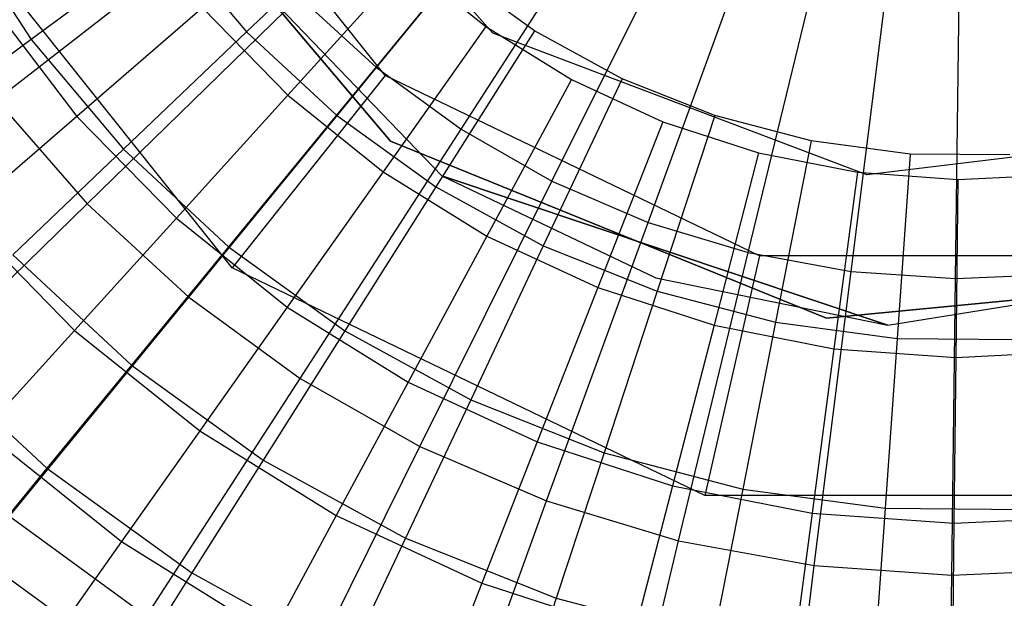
# Model space of a CAD drawing. Extents: x 3 to 49, y 3 to 103.
# Tile 22 of 101: x 25.076 to 26.077, y 24.766 to 25.355. Entities that reach past the tile are written whole.
import ezdxf

# ---------------------------------------------------------------- set-up
doc = ezdxf.new("R2010")
doc.units = 0
doc.header["$LTSCALE"] = 2.54
doc.layers.get('0').update_dxf_attribs({"linetype": 'CONTINUOUS'})

# ---------------------------------------------------------------- blocks, each defined once
blk = doc.blocks.new('HOTEL-MOOD-11782-11790_STL')
at = {"color": 0}
for p, q in [((25.557, 25.3415, 3.568), (25.2872, 25.646, 3.568)), ((25.557, 25.3415, 4.968), (25.2872, 25.646, 4.968)), ((25.557, 25.3415, 3.568), (25.2872, 25.646, 3.568)), ((25.557, 25.3415, 4.968), (25.2872, 25.646, 4.968)), ((25.4475, 25.2983, 3.568), (25.1839, 25.6288, 3.568)), ((25.4475, 25.2983, 3.568), (25.1839, 25.6288, 3.568)), ((25.1439, 25.5969, 63.518), (25.4529, 25.2314, 63.518)), ((25.4529, 25.2314, 3.518), (25.1439, 25.5969, 3.518)), ((25.1439, 25.5969, 63.518), (25.4529, 25.2314, 63.518)), ((25.4529, 25.2314, 3.518), (25.1439, 25.5969, 3.518)), ((25.4385, 25.3063, 135.8172), (25.6359, 25.5474, 135.8902)), ((25.4385, 25.3063, 135.8172), (25.6359, 25.5474, 135.8902)), ((25.1736, 25.5414, 123.6549), (25.5049, 25.1961, 123.6549)), ((25.1736, 25.5414, 62.3549), (25.5049, 25.1961, 62.3549)), ((25.1736, 25.5414, 123.6549), (25.5049, 25.1961, 123.6549)), ((25.1736, 25.5414, 62.3549), (25.5049, 25.1961, 62.3549)), ((25.2916, 25.1028, 3.118), (24.9587, 25.5203, 3.118)), ((25.2916, 25.1028, 3.318), (24.9587, 25.5203, 3.318)), ((25.2916, 25.1028, 3.118), (24.9587, 25.5203, 3.118)), ((25.2916, 25.1028, 3.318), (24.9587, 25.5203, 3.318)), ((25.5246, 25.2436, 135.8172), (25.6937, 25.5053, 135.8902)), ((25.5246, 25.2436, 135.8172), (25.6937, 25.5053, 135.8902)), ((25.4426, 25.4724, 123.7549), (25.3064, 25.3427, 123.8668)), ((25.4426, 25.4724, 123.7549), (25.3064, 25.3427, 123.8668)), ((25.6171, 25.1909, 135.8172), (25.7559, 25.4699, 135.8902)), ((25.6171, 25.1909, 135.8172), (25.7559, 25.4699, 135.8902)), ((25.0075, 25.4575, 124.0007), (25.0871, 25.3351, 124.0007)), ((25.0075, 25.4575, 124.0007), (25.0871, 25.3351, 124.0007)), ((25.0519, 25.2734, 135.7103), (25.2901, 25.4585, 135.8172)), ((25.0519, 25.2734, 135.7103), (25.2901, 25.4585, 135.8172)), ((25.2261, 25.4381, 123.8668), (25.0871, 25.3351, 124.0007)), ((25.2261, 25.4381, 123.8668), (25.0871, 25.3351, 124.0007)), ((25.2261, 25.4381, 123.8668), (25.3064, 25.3427, 123.8668)), ((25.2261, 25.4381, 123.8668), (25.3064, 25.3427, 123.8668)), ((25.715, 25.1489, 135.8172), (25.8216, 25.4417, 135.8902)), ((25.715, 25.1489, 135.8172), (25.8216, 25.4417, 135.8902)), ((25.8169, 25.1182, 135.8172), (25.8901, 25.421, 135.8902)), ((25.8169, 25.1182, 135.8172), (25.8901, 25.421, 135.8902)), ((25.4699, 25.4124, 123.6549), (25.3483, 25.2782, 123.7581)), ((25.4699, 25.4124, 123.6549), (25.3483, 25.2782, 123.7581)), ((25.4699, 25.4124, 123.6549), (25.5498, 25.3483, 123.6549)), ((25.4699, 25.4124, 123.6549), (25.5498, 25.3483, 123.6549)), ((25.9216, 25.099, 135.8172), (25.9604, 25.4082, 135.8902)), ((25.9216, 25.099, 135.8172), (25.9604, 25.4082, 135.8902)), ((25.517, 25.4033, 123.7549), (25.3978, 25.2578, 123.8668)), ((25.517, 25.4033, 123.7549), (25.3978, 25.2578, 123.8668)), ((25.5993, 25.3439, 123.7549), (25.517, 25.4033, 123.7549)), ((25.5993, 25.3439, 123.7549), (25.517, 25.4033, 123.7549)), ((26.0278, 25.0917, 135.8172), (26.0318, 25.4033, 135.8902)), ((26.0278, 25.0917, 135.8172), (26.0318, 25.4033, 135.8902)), ((25.1441, 25.1676, 135.7103), (25.3601, 25.3782, 135.8172)), ((25.1441, 25.1676, 135.7103), (25.3601, 25.3782, 135.8172)), ((25.3601, 25.3782, 135.8172), (25.4385, 25.3063, 135.8172)), ((25.3601, 25.3782, 135.8172), (25.4385, 25.3063, 135.8172)), ((25.0459, 25.3717, 123.8804), (25.1338, 25.2567, 123.8804)), ((25.0459, 25.3717, 123.8804), (25.1338, 25.2567, 123.8804)), ((25.2614, 25.3671, 123.7581), (25.1338, 25.2567, 123.8804)), ((25.2614, 25.3671, 123.7581), (25.1338, 25.2567, 123.8804)), ((25.2614, 25.3671, 123.7581), (25.3483, 25.2782, 123.7581)), ((25.2614, 25.3671, 123.7581), (25.3483, 25.2782, 123.7581)), ((25.5498, 25.3483, 123.6549), (25.4452, 25.2004, 123.7581)), ((25.5498, 25.3483, 123.6549), (25.4452, 25.2004, 123.7581)), ((25.5498, 25.3483, 123.6549), (25.6369, 25.2942, 123.6549)), ((25.5498, 25.3483, 123.6549), (25.6369, 25.2942, 123.6549)), ((25.3064, 25.3427, 123.8668), (25.181, 25.2233, 124.0007)), ((25.3064, 25.3427, 123.8668), (25.181, 25.2233, 124.0007)), ((25.3064, 25.3427, 123.8668), (25.3978, 25.2578, 123.8668)), ((25.3064, 25.3427, 123.8668), (25.3978, 25.2578, 123.8668)), ((25.5993, 25.3439, 123.7549), (25.4989, 25.1849, 123.8668)), ((25.5993, 25.3439, 123.7549), (25.4989, 25.1849, 123.8668)), ((25.9374, 25.1972, 3.568), (25.557, 25.3415, 3.568)), ((25.9374, 25.1972, 4.968), (25.557, 25.3415, 4.968)), ((25.557, 25.3415, 4.968), (25.557, 25.3415, 3.568)), ((25.9374, 25.1972, 3.568), (25.557, 25.3415, 3.568)), ((25.557, 25.3415, 4.968), (25.557, 25.3415, 3.568)), ((25.9374, 25.1972, 4.968), (25.557, 25.3415, 4.968)), ((25.6884, 25.295, 123.7549), (25.5993, 25.3439, 123.7549)), ((25.6884, 25.295, 123.7549), (25.5993, 25.3439, 123.7549)), ((25.0871, 25.3351, 124.0007), (24.9621, 25.2424, 124.1546)), ((25.0871, 25.3351, 124.0007), (24.9621, 25.2424, 124.1546)), ((25.0871, 25.3351, 124.0007), (25.181, 25.2233, 124.0007)), ((25.0871, 25.3351, 124.0007), (25.181, 25.2233, 124.0007)), ((25.2475, 25.0728, 135.7103), (25.4385, 25.3063, 135.8172)), ((25.2475, 25.0728, 135.7103), (25.4385, 25.3063, 135.8172)), ((25.4385, 25.3063, 135.8172), (25.5246, 25.2436, 135.8172)), ((25.4385, 25.3063, 135.8172), (25.5246, 25.2436, 135.8172)), ((25.4475, 25.2983, 3.568), (25.2916, 25.1028, 3.318)), ((25.4475, 25.2983, 3.568), (25.2916, 25.1028, 3.318)), ((25.8284, 25.1148, 3.568), (25.4475, 25.2983, 3.568)), ((25.8284, 25.1148, 3.568), (25.4475, 25.2983, 3.568)), ((25.6369, 25.2942, 123.6549), (25.5509, 25.1349, 123.7581)), ((25.6369, 25.2942, 123.6549), (25.5509, 25.1349, 123.7581)), ((25.6884, 25.295, 123.7549), (25.6082, 25.1249, 123.8668)), ((25.6884, 25.295, 123.7549), (25.6082, 25.1249, 123.8668)), ((25.6369, 25.2942, 123.6549), (25.7298, 25.2511, 123.6549)), ((25.6369, 25.2942, 123.6549), (25.7298, 25.2511, 123.6549)), ((25.7827, 25.2575, 123.7549), (25.6884, 25.295, 123.7549)), ((25.7827, 25.2575, 123.7549), (25.6884, 25.295, 123.7549)), ((25.3483, 25.2782, 123.7581), (25.235, 25.1532, 123.8804)), ((25.3483, 25.2782, 123.7581), (25.235, 25.1532, 123.8804)), ((25.3483, 25.2782, 123.7581), (25.4452, 25.2004, 123.7581)), ((25.3483, 25.2782, 123.7581), (25.4452, 25.2004, 123.7581)), ((25.0519, 25.2734, 135.7103), (25.1441, 25.1676, 135.7103)), ((25.0519, 25.2734, 135.7103), (25.1441, 25.1676, 135.7103)), ((25.1338, 25.2567, 123.8804), (25.0172, 25.1558, 124.0205)), ((25.1338, 25.2567, 123.8804), (25.0172, 25.1558, 124.0205)), ((25.1338, 25.2567, 123.8804), (25.235, 25.1532, 123.8804)), ((25.1338, 25.2567, 123.8804), (25.235, 25.1532, 123.8804)), ((25.3978, 25.2578, 123.8668), (25.288, 25.124, 124.0007)), ((25.3978, 25.2578, 123.8668), (25.288, 25.124, 124.0007)), ((25.3978, 25.2578, 123.8668), (25.4989, 25.1849, 123.8668)), ((25.3978, 25.2578, 123.8668), (25.4989, 25.1849, 123.8668)), ((25.7827, 25.2575, 123.7549), (25.724, 25.0788, 123.8668)), ((25.7827, 25.2575, 123.7549), (25.724, 25.0788, 123.8668)), ((25.8809, 25.2318, 123.7549), (25.7827, 25.2575, 123.7549)), ((25.8809, 25.2318, 123.7549), (25.7827, 25.2575, 123.7549)), ((25.7298, 25.2511, 123.6549), (25.6637, 25.0826, 123.7581)), ((25.7298, 25.2511, 123.6549), (25.6637, 25.0826, 123.7581)), ((25.7298, 25.2511, 123.6549), (25.8273, 25.2195, 123.6549)), ((25.7298, 25.2511, 123.6549), (25.8273, 25.2195, 123.6549)), ((26.3412, 25.2462, 3.568), (25.9374, 25.1972, 3.568)), ((26.3412, 25.2462, 4.968), (25.9374, 25.1972, 4.968)), ((26.3412, 25.2462, 3.568), (25.9374, 25.1972, 3.568)), ((26.3412, 25.2462, 4.968), (25.9374, 25.1972, 4.968)), ((25.3609, 24.9902, 135.7103), (25.5246, 25.2436, 135.8172)), ((25.3609, 24.9902, 135.7103), (25.5246, 25.2436, 135.8172)), ((25.5246, 25.2436, 135.8172), (25.6171, 25.1909, 135.8172)), ((25.5246, 25.2436, 135.8172), (25.6171, 25.1909, 135.8172)), ((25.4529, 25.2314, 63.518), (25.8964, 25.0513, 63.518)), ((25.8964, 25.0513, 3.518), (25.4529, 25.2314, 3.518)), ((25.4529, 25.2314, 63.518), (25.8964, 25.0513, 63.518)), ((25.4529, 25.2314, 63.518), (25.4529, 25.2314, 3.518)), ((25.8964, 25.0513, 3.518), (25.4529, 25.2314, 3.518)), ((25.4529, 25.2314, 63.518), (25.4529, 25.2314, 3.518)), ((25.8809, 25.2318, 123.7549), (25.8447, 25.0473, 123.8668)), ((25.8809, 25.2318, 123.7549), (25.8447, 25.0473, 123.8668)), ((25.9816, 25.2184, 123.7549), (25.8809, 25.2318, 123.7549)), ((25.9816, 25.2184, 123.7549), (25.8809, 25.2318, 123.7549)), ((25.181, 25.2233, 124.0007), (25.0684, 25.116, 124.1546)), ((25.181, 25.2233, 124.0007), (25.0684, 25.116, 124.1546)), ((25.181, 25.2233, 124.0007), (25.288, 25.124, 124.0007)), ((25.181, 25.2233, 124.0007), (25.288, 25.124, 124.0007)), ((25.8273, 25.2195, 123.6549), (25.782, 25.0442, 123.7581)), ((25.8273, 25.2195, 123.6549), (25.782, 25.0442, 123.7581)), ((25.8273, 25.2195, 123.6549), (25.9279, 25.1999, 123.6549)), ((25.8273, 25.2195, 123.6549), (25.9279, 25.1999, 123.6549)), ((25.9816, 25.2184, 123.7549), (25.9683, 25.0308, 123.8668)), ((25.9816, 25.2184, 123.7549), (25.9683, 25.0308, 123.8668)), ((26.0831, 25.2175, 123.7549), (25.9816, 25.2184, 123.7549)), ((26.0831, 25.2175, 123.7549), (25.9816, 25.2184, 123.7549)), ((25.4452, 25.2004, 123.7581), (25.3478, 25.0627, 123.8804)), ((25.4452, 25.2004, 123.7581), (25.3478, 25.0627, 123.8804)), ((25.4452, 25.2004, 123.7581), (25.5509, 25.1349, 123.7581)), ((25.4452, 25.2004, 123.7581), (25.5509, 25.1349, 123.7581)), ((25.5049, 25.1961, 123.6549), (25.9589, 25.0443, 123.6549)), ((25.5049, 25.1961, 62.3549), (25.7227, 25.0926, 62.3549)), ((25.9589, 25.0443, 123.6549), (25.5049, 25.1961, 62.3549)), ((25.5049, 25.1961, 62.3549), (25.5049, 25.1961, 123.6549)), ((25.5049, 25.1961, 62.3549), (25.5049, 25.1961, 123.6549)), ((25.9589, 25.0443, 123.6549), (25.5049, 25.1961, 62.3549)), ((25.5049, 25.1961, 123.6549), (25.9589, 25.0443, 123.6549)), ((25.5049, 25.1961, 62.3549), (25.7227, 25.0926, 62.3549)), ((25.9279, 25.1999, 123.6549), (25.904, 25.0204, 123.7581)), ((25.9279, 25.1999, 123.6549), (25.904, 25.0204, 123.7581)), ((25.9279, 25.1999, 123.6549), (26.0301, 25.1925, 123.6549)), ((25.9279, 25.1999, 123.6549), (26.0301, 25.1925, 123.6549)), ((25.9374, 25.1972, 4.968), (25.9374, 25.1972, 3.568)), ((25.9374, 25.1972, 4.968), (25.9374, 25.1972, 3.568)), ((26.0301, 25.1925, 123.6549), (26.1324, 25.1975, 123.6549)), ((26.0301, 25.1925, 123.6549), (26.1324, 25.1975, 123.6549)), ((25.4828, 24.9208, 135.7103), (25.6171, 25.1909, 135.8172)), ((25.4828, 24.9208, 135.7103), (25.6171, 25.1909, 135.8172)), ((25.6171, 25.1909, 135.8172), (25.715, 25.1489, 135.8172)), ((25.6171, 25.1909, 135.8172), (25.715, 25.1489, 135.8172)), ((26.0301, 25.1925, 123.6549), (26.028, 25.0115, 123.7581)), ((26.0301, 25.1925, 123.6549), (26.028, 25.0115, 123.7581)), ((25.4989, 25.1849, 123.8668), (25.4064, 25.0385, 124.0007)), ((25.4989, 25.1849, 123.8668), (25.4064, 25.0385, 124.0007)), ((25.4989, 25.1849, 123.8668), (25.6082, 25.1249, 123.8668)), ((25.4989, 25.1849, 123.8668), (25.6082, 25.1249, 123.8668)), ((24.9378, 24.9665, 135.5708), (25.1441, 25.1676, 135.7103)), ((24.9378, 24.9665, 135.5708), (25.1441, 25.1676, 135.7103)), ((25.1441, 25.1676, 135.7103), (25.2475, 25.0728, 135.7103)), ((25.1441, 25.1676, 135.7103), (25.2475, 25.0728, 135.7103)), ((25.0172, 25.1558, 124.0205), (25.1313, 25.039, 124.0205)), ((25.0172, 25.1558, 124.0205), (25.1313, 25.039, 124.0205)), ((25.235, 25.1532, 123.8804), (25.1313, 25.039, 124.0205)), ((25.235, 25.1532, 123.8804), (25.1313, 25.039, 124.0205)), ((25.235, 25.1532, 123.8804), (25.3478, 25.0627, 123.8804)), ((25.235, 25.1532, 123.8804), (25.3478, 25.0627, 123.8804)), ((25.6117, 24.8655, 135.7103), (25.715, 25.1489, 135.8172)), ((25.6117, 24.8655, 135.7103), (25.715, 25.1489, 135.8172)), ((25.715, 25.1489, 135.8172), (25.8169, 25.1182, 135.8172)), ((25.715, 25.1489, 135.8172), (25.8169, 25.1182, 135.8172)), ((25.5509, 25.1349, 123.7581), (25.4708, 24.9864, 123.8804)), ((25.5509, 25.1349, 123.7581), (25.4708, 24.9864, 123.8804)), ((25.5509, 25.1349, 123.7581), (25.6637, 25.0826, 123.7581)), ((25.5509, 25.1349, 123.7581), (25.6637, 25.0826, 123.7581)), ((25.0684, 25.116, 124.1546), (25.1894, 25.0037, 124.1546)), ((25.0684, 25.116, 124.1546), (25.1894, 25.0037, 124.1546)), ((25.288, 25.124, 124.0007), (25.1894, 25.0037, 124.1546)), ((25.288, 25.124, 124.0007), (25.1894, 25.0037, 124.1546)), ((25.288, 25.124, 124.0007), (25.4064, 25.0385, 124.0007)), ((25.288, 25.124, 124.0007), (25.4064, 25.0385, 124.0007)), ((25.6082, 25.1249, 123.8668), (25.5344, 24.9683, 124.0007)), ((25.6082, 25.1249, 123.8668), (25.5344, 24.9683, 124.0007)), ((25.6082, 25.1249, 123.8668), (25.724, 25.0788, 123.8668)), ((25.6082, 25.1249, 123.8668), (25.724, 25.0788, 123.8668)), ((25.746, 24.8249, 135.7103), (25.8169, 25.1182, 135.8172)), ((25.746, 24.8249, 135.7103), (25.8169, 25.1182, 135.8172)), ((25.8169, 25.1182, 135.8172), (25.9216, 25.099, 135.8172)), ((25.8169, 25.1182, 135.8172), (25.9216, 25.099, 135.8172)), ((25.9589, 25.0443, 123.6549), (26.4313, 25.1208, 123.6549)), ((25.9589, 25.0443, 62.3549), (26.4313, 25.1208, 62.3549)), ((25.9589, 25.0443, 123.6549), (26.4313, 25.1208, 123.6549)), ((25.9589, 25.0443, 62.3549), (26.4313, 25.1208, 62.3549)), ((25.8284, 25.1148, 3.568), (25.7728, 24.8711, 3.318)), ((25.8284, 25.1148, 3.568), (25.7728, 24.8711, 3.318)), ((26.2512, 25.1148, 3.568), (25.8284, 25.1148, 3.568)), ((26.2512, 25.1148, 3.568), (25.8284, 25.1148, 3.568)), ((25.7728, 24.8711, 3.118), (25.2916, 25.1028, 3.118)), ((25.7728, 24.8711, 3.318), (25.2916, 25.1028, 3.318)), ((25.2916, 25.1028, 3.318), (25.2916, 25.1028, 3.118)), ((25.7728, 24.8711, 3.118), (25.2916, 25.1028, 3.118)), ((25.2916, 25.1028, 3.318), (25.2916, 25.1028, 3.118)), ((25.7728, 24.8711, 3.318), (25.2916, 25.1028, 3.318)), ((25.884, 24.7997, 135.7103), (25.9216, 25.099, 135.8172)), ((25.884, 24.7997, 135.7103), (25.9216, 25.099, 135.8172)), ((25.8964, 25.0513, 63.518), (26.3727, 25.098, 63.518)), ((26.3727, 25.098, 3.518), (25.8964, 25.0513, 3.518)), ((25.8964, 25.0513, 63.518), (26.3727, 25.098, 63.518)), ((26.3727, 25.098, 3.518), (25.8964, 25.0513, 3.518)), ((25.9216, 25.099, 135.8172), (26.0278, 25.0917, 135.8172)), ((25.9216, 25.099, 135.8172), (26.0278, 25.0917, 135.8172)), ((26.0278, 25.0917, 135.8172), (26.1342, 25.0963, 135.8172)), ((26.0278, 25.0917, 135.8172), (26.1342, 25.0963, 135.8172)), ((25.7227, 25.0926, 62.3549), (25.9589, 25.0443, 123.6549)), ((25.7227, 25.0926, 62.3549), (25.9589, 25.0443, 62.3549)), ((25.7227, 25.0926, 62.3549), (25.9589, 25.0443, 123.6549)), ((25.7227, 25.0926, 62.3549), (25.9589, 25.0443, 62.3549)), ((26.024, 24.79, 135.7103), (26.0278, 25.0917, 135.8172)), ((26.024, 24.79, 135.7103), (26.0278, 25.0917, 135.8172)), ((25.6637, 25.0826, 123.7581), (25.6021, 24.9255, 123.8804)), ((25.6637, 25.0826, 123.7581), (25.6021, 24.9255, 123.8804)), ((25.6637, 25.0826, 123.7581), (25.782, 25.0442, 123.7581)), ((25.6637, 25.0826, 123.7581), (25.782, 25.0442, 123.7581)), ((25.724, 25.0788, 123.8668), (25.6701, 24.9143, 124.0007)), ((25.724, 25.0788, 123.8668), (25.6701, 24.9143, 124.0007)), ((25.724, 25.0788, 123.8668), (25.8447, 25.0473, 123.8668)), ((25.724, 25.0788, 123.8668), (25.8447, 25.0473, 123.8668)), ((25.065, 24.8499, 135.5708), (25.2475, 25.0728, 135.7103)), ((25.065, 24.8499, 135.5708), (25.2475, 25.0728, 135.7103)), ((25.2475, 25.0728, 135.7103), (25.3609, 24.9902, 135.7103)), ((25.2475, 25.0728, 135.7103), (25.3609, 24.9902, 135.7103)), ((25.3478, 25.0627, 123.8804), (25.2587, 24.9367, 124.0205)), ((25.3478, 25.0627, 123.8804), (25.2587, 24.9367, 124.0205)), ((25.3478, 25.0627, 123.8804), (25.4708, 24.9864, 123.8804)), ((25.3478, 25.0627, 123.8804), (25.4708, 24.9864, 123.8804)), ((25.8447, 25.0473, 123.8668), (25.8113, 24.8774, 124.0007)), ((25.8447, 25.0473, 123.8668), (25.8113, 24.8774, 124.0007)), ((25.8447, 25.0473, 123.8668), (25.9683, 25.0308, 123.8668)), ((25.8447, 25.0473, 123.8668), (25.9683, 25.0308, 123.8668)), ((25.8964, 25.0513, 63.518), (25.8964, 25.0513, 3.518)), ((25.8964, 25.0513, 63.518), (25.8964, 25.0513, 3.518)), ((25.1313, 25.039, 124.0205), (25.0386, 24.9367, 124.1767)), ((25.1313, 25.039, 124.0205), (25.0386, 24.9367, 124.1767)), ((25.1313, 25.039, 124.0205), (25.2587, 24.9367, 124.0205)), ((25.1313, 25.039, 124.0205), (25.2587, 24.9367, 124.0205)), ((25.4064, 25.0385, 124.0007), (25.3233, 24.907, 124.1546)), ((25.4064, 25.0385, 124.0007), (25.3233, 24.907, 124.1546)), ((25.4064, 25.0385, 124.0007), (25.5344, 24.9683, 124.0007)), ((25.4064, 25.0385, 124.0007), (25.5344, 24.9683, 124.0007)), ((25.782, 25.0442, 123.7581), (25.7397, 24.8809, 123.8804)), ((25.782, 25.0442, 123.7581), (25.7397, 24.8809, 123.8804)), ((25.782, 25.0442, 123.7581), (25.904, 25.0204, 123.7581)), ((25.782, 25.0442, 123.7581), (25.904, 25.0204, 123.7581)), ((25.9589, 25.0443, 62.3549), (25.9589, 25.0443, 123.6549)), ((25.9589, 25.0443, 62.3549), (25.9589, 25.0443, 123.6549)), ((25.9683, 25.0308, 123.8668), (25.956, 24.8582, 124.0007)), ((25.9683, 25.0308, 123.8668), (25.956, 24.8582, 124.0007)), ((25.9683, 25.0308, 123.8668), (26.093, 25.0297, 123.8668)), ((25.9683, 25.0308, 123.8668), (26.093, 25.0297, 123.8668)), ((24.97, 25.0224, 124.3263), (25.1033, 24.8987, 124.3263)), ((24.97, 25.0224, 124.3263), (25.1033, 24.8987, 124.3263)), ((25.904, 25.0204, 123.7581), (25.8817, 24.8532, 123.8804)), ((25.904, 25.0204, 123.7581), (25.8817, 24.8532, 123.8804)), ((25.904, 25.0204, 123.7581), (26.028, 25.0115, 123.7581)), ((25.904, 25.0204, 123.7581), (26.028, 25.0115, 123.7581)), ((26.028, 25.0115, 123.7581), (26.1522, 25.0175, 123.7581)), ((26.028, 25.0115, 123.7581), (26.1522, 25.0175, 123.7581)), ((26.028, 25.0115, 123.7581), (26.0261, 24.8428, 123.8804)), ((26.028, 25.0115, 123.7581), (26.0261, 24.8428, 123.8804)), ((25.1894, 25.0037, 124.1546), (25.1033, 24.8987, 124.3263)), ((25.1894, 25.0037, 124.1546), (25.1033, 24.8987, 124.3263)), ((25.1894, 25.0037, 124.1546), (25.3233, 24.907, 124.1546)), ((25.1894, 25.0037, 124.1546), (25.3233, 24.907, 124.1546)), ((25.2045, 24.7482, 135.5708), (25.3609, 24.9902, 135.7103)), ((25.2045, 24.7482, 135.5708), (25.3609, 24.9902, 135.7103)), ((25.3609, 24.9902, 135.7103), (25.4828, 24.9208, 135.7103)), ((25.3609, 24.9902, 135.7103), (25.4828, 24.9208, 135.7103)), ((25.4708, 24.9864, 123.8804), (25.3975, 24.8507, 124.0205)), ((25.4708, 24.9864, 123.8804), (25.3975, 24.8507, 124.0205)), ((25.4708, 24.9864, 123.8804), (25.6021, 24.9255, 123.8804)), ((25.4708, 24.9864, 123.8804), (25.6021, 24.9255, 123.8804)), ((25.5344, 24.9683, 124.0007), (25.4681, 24.8276, 124.1546)), ((25.5344, 24.9683, 124.0007), (25.4681, 24.8276, 124.1546)), ((25.5344, 24.9683, 124.0007), (25.6701, 24.9143, 124.0007)), ((25.5344, 24.9683, 124.0007), (25.6701, 24.9143, 124.0007)), ((25.0386, 24.9367, 124.1767), (25.179, 24.8241, 124.1767)), ((25.0386, 24.9367, 124.1767), (25.179, 24.8241, 124.1767)), ((25.2587, 24.9367, 124.0205), (25.179, 24.8241, 124.1767)), ((25.2587, 24.9367, 124.0205), (25.179, 24.8241, 124.1767)), ((25.2587, 24.9367, 124.0205), (25.3975, 24.8507, 124.0205)), ((25.2587, 24.9367, 124.0205), (25.3975, 24.8507, 124.0205)), ((25.6021, 24.9255, 123.8804), (25.5457, 24.7819, 124.0205)), ((25.6021, 24.9255, 123.8804), (25.5457, 24.7819, 124.0205)), ((25.6021, 24.9255, 123.8804), (25.7397, 24.8809, 123.8804)), ((25.6021, 24.9255, 123.8804), (25.7397, 24.8809, 123.8804)), ((25.3545, 24.6628, 135.5708), (25.4828, 24.9208, 135.7103)), ((25.3545, 24.6628, 135.5708), (25.4828, 24.9208, 135.7103)), ((25.4828, 24.9208, 135.7103), (25.6117, 24.8655, 135.7103)), ((25.4828, 24.9208, 135.7103), (25.6117, 24.8655, 135.7103)), ((25.3233, 24.907, 124.1546), (25.2508, 24.7923, 124.3263)), ((25.3233, 24.907, 124.1546), (25.2508, 24.7923, 124.3263)), ((25.3233, 24.907, 124.1546), (25.4681, 24.8276, 124.1546)), ((25.3233, 24.907, 124.1546), (25.4681, 24.8276, 124.1546)), ((25.6701, 24.9143, 124.0007), (25.6215, 24.7665, 124.1546)), ((25.6701, 24.9143, 124.0007), (25.6215, 24.7665, 124.1546)), ((25.6701, 24.9143, 124.0007), (25.8113, 24.8774, 124.0007)), ((25.6701, 24.9143, 124.0007), (25.8113, 24.8774, 124.0007)), ((25.1033, 24.8987, 124.3263), (25.0311, 24.8106, 124.5131)), ((25.1033, 24.8987, 124.3263), (25.0311, 24.8106, 124.5131)), ((25.1033, 24.8987, 124.3263), (25.2508, 24.7923, 124.3263)), ((25.1033, 24.8987, 124.3263), (25.2508, 24.7923, 124.3263)), ((25.7397, 24.8809, 123.8804), (25.7011, 24.7315, 124.0205)), ((25.7397, 24.8809, 123.8804), (25.7011, 24.7315, 124.0205)), ((25.7397, 24.8809, 123.8804), (25.8817, 24.8532, 123.8804)), ((25.7397, 24.8809, 123.8804), (25.8817, 24.8532, 123.8804)), ((25.8113, 24.8774, 124.0007), (25.7813, 24.7248, 124.1546)), ((25.8113, 24.8774, 124.0007), (25.7813, 24.7248, 124.1546)), ((25.8113, 24.8774, 124.0007), (25.956, 24.8582, 124.0007)), ((25.8113, 24.8774, 124.0007), (25.956, 24.8582, 124.0007)), ((25.5131, 24.5948, 135.5708), (25.6117, 24.8655, 135.7103)), ((25.5131, 24.5948, 135.5708), (25.6117, 24.8655, 135.7103)), ((25.6117, 24.8655, 135.7103), (25.746, 24.8249, 135.7103)), ((25.6117, 24.8655, 135.7103), (25.746, 24.8249, 135.7103)), ((26.3069, 24.8711, 3.118), (25.7728, 24.8711, 3.118)), ((26.3069, 24.8711, 3.318), (25.7728, 24.8711, 3.318)), ((25.7728, 24.8711, 3.318), (25.7728, 24.8711, 3.118)), ((26.3069, 24.8711, 3.118), (25.7728, 24.8711, 3.118)), ((25.7728, 24.8711, 3.318), (25.7728, 24.8711, 3.118)), ((26.3069, 24.8711, 3.318), (25.7728, 24.8711, 3.318)), ((25.956, 24.8582, 124.0007), (25.945, 24.703, 124.1546)), ((25.956, 24.8582, 124.0007), (25.945, 24.703, 124.1546)), ((25.956, 24.8582, 124.0007), (26.102, 24.8568, 124.0007)), ((25.956, 24.8582, 124.0007), (26.102, 24.8568, 124.0007)), ((25.065, 24.8499, 135.5708), (25.2045, 24.7482, 135.5708)), ((25.065, 24.8499, 135.5708), (25.2045, 24.7482, 135.5708)), ((25.3975, 24.8507, 124.0205), (25.332, 24.7292, 124.1767)), ((25.3975, 24.8507, 124.0205), (25.332, 24.7292, 124.1767)), ((25.3975, 24.8507, 124.0205), (25.5457, 24.7819, 124.0205)), ((25.3975, 24.8507, 124.0205), (25.5457, 24.7819, 124.0205)), ((25.8817, 24.8532, 123.8804), (25.8614, 24.7002, 124.0205)), ((25.8817, 24.8532, 123.8804), (25.8614, 24.7002, 124.0205)), ((25.8817, 24.8532, 123.8804), (26.0261, 24.8428, 123.8804)), ((25.8817, 24.8532, 123.8804), (26.0261, 24.8428, 123.8804)), ((26.0261, 24.8428, 123.8804), (26.1706, 24.8498, 123.8804)), ((26.0261, 24.8428, 123.8804), (26.1706, 24.8498, 123.8804)), ((26.0261, 24.8428, 123.8804), (26.0243, 24.6885, 124.0205)), ((26.0261, 24.8428, 123.8804), (26.0243, 24.6885, 124.0205)), ((25.4681, 24.8276, 124.1546), (25.4102, 24.7048, 124.3263)), ((25.4681, 24.8276, 124.1546), (25.4102, 24.7048, 124.3263)), ((25.4681, 24.8276, 124.1546), (25.6215, 24.7665, 124.1546)), ((25.4681, 24.8276, 124.1546), (25.6215, 24.7665, 124.1546)), ((25.179, 24.8241, 124.1767), (25.1097, 24.7261, 124.347)), ((25.179, 24.8241, 124.1767), (25.1097, 24.7261, 124.347)), ((25.179, 24.8241, 124.1767), (25.332, 24.7292, 124.1767)), ((25.179, 24.8241, 124.1767), (25.332, 24.7292, 124.1767)), ((25.6784, 24.5449, 135.5708), (25.746, 24.8249, 135.7103)), ((25.6784, 24.5449, 135.5708), (25.746, 24.8249, 135.7103)), ((25.746, 24.8249, 135.7103), (25.884, 24.7997, 135.7103)), ((25.746, 24.8249, 135.7103), (25.884, 24.7997, 135.7103)), ((25.0311, 24.8106, 124.5131), (25.1899, 24.696, 124.5131)), ((25.0311, 24.8106, 124.5131), (25.1899, 24.696, 124.5131)), ((25.8482, 24.5138, 135.5708), (25.884, 24.7997, 135.7103)), ((25.8482, 24.5138, 135.5708), (25.884, 24.7997, 135.7103)), ((25.884, 24.7997, 135.7103), (26.024, 24.79, 135.7103)), ((25.884, 24.7997, 135.7103), (26.024, 24.79, 135.7103)), ((26.024, 24.79, 135.7103), (26.1642, 24.7961, 135.7103)), ((26.024, 24.79, 135.7103), (26.1642, 24.7961, 135.7103)), ((25.2508, 24.7923, 124.3263), (25.1899, 24.696, 124.5131)), ((25.2508, 24.7923, 124.3263), (25.1899, 24.696, 124.5131)), ((25.2508, 24.7923, 124.3263), (25.4102, 24.7048, 124.3263)), ((25.2508, 24.7923, 124.3263), (25.4102, 24.7048, 124.3263)), ((26.0204, 24.502, 135.5708), (26.024, 24.79, 135.7103)), ((26.0204, 24.502, 135.5708), (26.024, 24.79, 135.7103)), ((25.5457, 24.7819, 124.0205), (25.4953, 24.6534, 124.1767)), ((25.5457, 24.7819, 124.0205), (25.4953, 24.6534, 124.1767)), ((25.5457, 24.7819, 124.0205), (25.7011, 24.7315, 124.0205)), ((25.5457, 24.7819, 124.0205), (25.7011, 24.7315, 124.0205)), ((25.6215, 24.7665, 124.1546), (25.5792, 24.6375, 124.3263)), ((25.6215, 24.7665, 124.1546), (25.5792, 24.6375, 124.3263)), ((25.6215, 24.7665, 124.1546), (25.7813, 24.7248, 124.1546)), ((25.6215, 24.7665, 124.1546), (25.7813, 24.7248, 124.1546))]:
    blk.add_line(p, q, dxfattribs=at)

msp = doc.modelspace()

# ---------------------------------------------------------------- block references
at = {"color": 0}
msp.add_blockref('HOTEL-MOOD-11782-11790_STL', (0, 0), dxfattribs=at)

doc.saveas('drawing.dxf')
